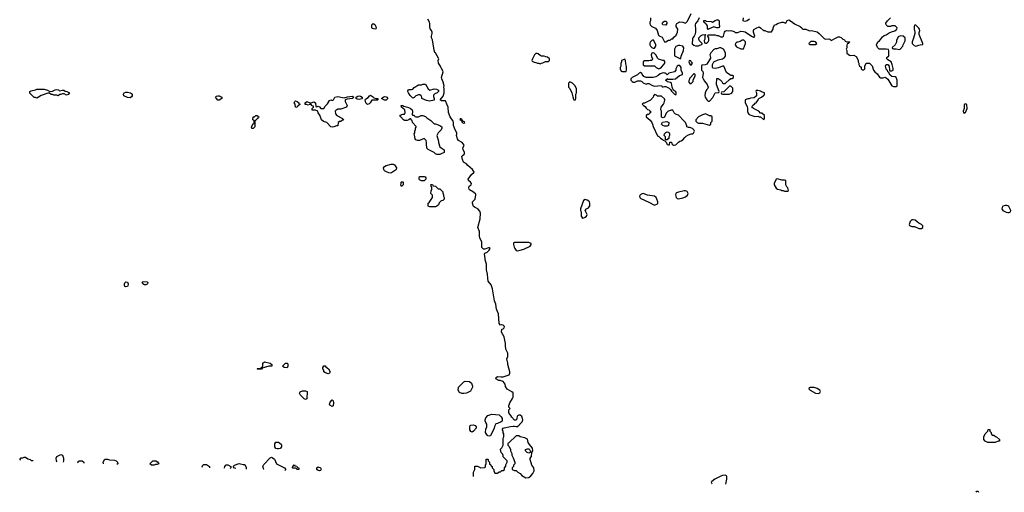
# Model space of a CAD drawing. Header units: inches. Extents: x 2769379 to 2883802, y 684208 to 828654.
# Tile 9 of 256: x 2783186 to 2797120, y 717926 to 724604. Entities that reach past the tile are written whole.
import ezdxf

# ---------------------------------------------------------------- set-up
doc = ezdxf.new("R2010")
doc.units = ezdxf.units.IN
doc.header["$MEASUREMENT"] = 0
for name, color, linetype in [('C7781', 7, 'Continuous'), ('C7782', 7, 'Continuous'), ('C7791', 7, 'Continuous'), ('C7792', 7, 'Continuous')]:
    doc.layers.add(name, color=color, linetype=linetype)

msp = doc.modelspace()

# ---------------------------------------------------------------- linework, layer by layer
at = {"layer": 'C7781', "color": 2, "elevation": 10}
for points in [[(2786752, 719708), (2786710, 719709), (2786664, 719696), (2786650, 719688), (2786618, 719682), (2786610, 719668), (2786550, 719666), (2786546, 719670), (2786550, 719674), (2786590, 719674), (2786602, 719678), (2786610, 719694), (2786622, 719698), (2786626, 719710), (2786626, 719750), (2786649, 719771), (2786730, 719752), (2786754, 719730)], [(2786970, 719686), (2786930, 719688), (2786906, 719710), (2786948, 719752), (2786972, 719752), (2786980, 719740), (2786982, 719710)], [(2787550, 719602), (2787515, 719615), (2787488, 719630), (2787488, 719650), (2787478, 719670), (2787478, 719690), (2787490, 719714), (2787510, 719712), (2787520, 719700), (2787558, 719670), (2787578, 719630), (2787570, 719608)], [(2789470, 719322), (2789443, 719323), (2789410, 719338), (2789389, 719370), (2789394, 719410), (2789470, 719485), (2789490, 719496), (2789552, 719490), (2789578, 719470), (2789592, 719428), (2789592, 719410), (2789564, 719356), (2789510, 719328)], [(2787230, 719238), (2787210, 719248), (2787178, 719278), (2787160, 719300), (2787148, 719328), (2787156, 719344), (2787190, 719362), (2787230, 719362), (2787254, 719350), (2787250, 719246)], [(2787610, 719138), (2787576, 719156), (2787569, 719170), (2787580, 719200), (2787610, 719234), (2787620, 719220), (2787625, 719190), (2787622, 719150)], [(2789590, 718778), (2789580, 718780), (2789570, 718786), (2789555, 718810), (2789555, 718850), (2789562, 718870), (2789570, 718876), (2789610, 718881), (2789631, 718870), (2789645, 718850), (2789645, 718830), (2789610, 718788)], [(2786830, 718538), (2786810, 718546), (2786798, 718570), (2786798, 718610), (2786810, 718632), (2786850, 718632), (2786884, 718604), (2786892, 718590), (2786892, 718570), (2786870, 718546), (2786850, 718538)], [(2785050, 718308), (2785026, 718330), (2785070, 718372), (2785112, 718372), (2785137, 718357), (2785154, 718330), (2785130, 718318), (2785110, 718318), (2785090, 718309)], [(2787130, 718246), (2787108, 718248), (2787102, 718262), (2787090, 718266), (2787050, 718266), (2787046, 718270), (2787050, 718294), (2787062, 718298), (2787070, 718314), (2787078, 718298), (2787110, 718294), (2787118, 718278), (2787134, 718270), (2787134, 718250)], [(2787430, 718229), (2787410, 718235), (2787389, 718250), (2787390, 718272), (2787410, 718285), (2787442, 718270), (2787451, 718251), (2787444, 718236)]]:
    msp.add_lwpolyline(points, close=True, dxfattribs=at)
for points in [[(2790000, 719502), (2789987, 719507), (2789968, 719508), (2789926, 719530), (2789928, 719550), (2789950, 719562), (2790000, 719559)], [(2790000, 718924), (2789950, 718898), (2789925, 718895), (2789905, 718855), (2789902, 718830), (2789850, 718726), (2789830, 718718), (2789810, 718726), (2789790, 718746), (2789778, 718770), (2789783, 718817), (2789798, 718850), (2789795, 718890), (2789782, 718910), (2789775, 718935), (2789774, 718950), (2789782, 718978), (2789810, 719011), (2789869, 719031), (2789970, 719022), (2789997, 718997), (2790000, 718991)], [(2783718, 718356), (2783709, 718370), (2783702, 718410), (2783710, 718432), (2783770, 718462), (2783791, 718450), (2783805, 718410), (2783806, 718390), (2783806, 718370), (2783801, 718352)], [(2790000, 718488), (2789998, 718490), (2789989, 718530), (2789996, 718544), (2790000, 718546)], [(2783199, 718378), (2783186, 718390), (2783209, 718411), (2783230, 718412), (2783250, 718422), (2783270, 718422), (2783301, 718401), (2783334, 718390), (2783350, 718374), (2783373, 718373), (2783373, 718370)], [(2784013, 718343), (2784006, 718350), (2784029, 718371), (2784071, 718371), (2784094, 718350), (2784094, 718339)], [(2784370, 718328), (2784369, 718350), (2784393, 718393), (2784427, 718393), (2784456, 718384), (2784530, 718378), (2784551, 718371), (2784572, 718350), (2784574, 718330), (2784562, 718319)], [(2785775, 718276), (2785769, 718291), (2785778, 718310), (2785790, 718318), (2785830, 718318), (2785872, 718290), (2785874, 718273)], [(2786085, 718265), (2786084, 718270), (2786089, 718290), (2786110, 718312), (2786130, 718312), (2786174, 718290), (2786174, 718270), (2786166, 718263)], [(2786246, 718260), (2786228, 718268), (2786206, 718290), (2786226, 718310), (2786290, 718331), (2786350, 718318)], [(2786350, 718318), (2786370, 718318), (2786378, 718310), (2786390, 718274), (2786391, 718255)], [(2786641, 718246), (2786639, 718250), (2786629, 718290), (2786640, 718320), (2786730, 718412), (2786750, 718422), (2786760, 718420), (2786790, 718394), (2786822, 718330), (2786830, 718322), (2786934, 718270), (2786954, 718250), (2786939, 718236)], [(2789607, 718151), (2789608, 718210), (2789626, 718250), (2789627, 718293), (2789667, 718293), (2789713, 718273), (2789770, 718274), (2789776, 718284), (2789778, 718310), (2789787, 718333), (2789788, 718392), (2789810, 718394), (2789814, 718390), (2789814, 718370), (2789834, 718350), (2789834, 718330), (2789853, 718313), (2789858, 718298), (2789874, 718290), (2789874, 718270), (2789894, 718250), (2789894, 718230), (2789910, 718194), (2789950, 718194), (2789970, 718214), (2789990, 718214), (2790000, 718224)]]:
    msp.add_lwpolyline(points, dxfattribs=at)
at = {"layer": 'C7782', "color": 2, "elevation": 10}
msp.add_lwpolyline([(2790000, 720291), (2789990, 720288), (2789973, 720313), (2789963, 720450), (2789936, 720516), (2789923, 720583), (2789906, 720630), (2789879, 720799), (2789856, 720856), (2789817, 720910), (2789809, 720950), (2789805, 721010), (2789792, 721072), (2789794, 721150), (2789773, 721210), (2789774, 721230), (2789764, 721290), (2789770, 721305), (2789801, 721319), (2789832, 721348), (2789842, 721370), (2789830, 721382), (2789822, 721382), (2789770, 721364), (2789750, 721364), (2789734, 721374), (2789726, 721386), (2789726, 721466), (2789697, 721517), (2789692, 721550), (2789694, 721610), (2789668, 721670), (2789702, 721790), (2789708, 721870), (2789697, 721897), (2789671, 721931), (2789630, 721950), (2789610, 721966), (2789592, 722010), (2789593, 722030), (2789633, 722070), (2789642, 722130), (2789639, 722139), (2789610, 722169), (2789550, 722201), (2789546, 722210), (2789544, 722230), (2789548, 722252), (2789573, 722270), (2789582, 722290), (2789568, 722310), (2789538, 722330), (2789535, 722350), (2789581, 722419), (2789618, 722450), (2789595, 722490), (2789530, 722544), (2789510, 722569), (2789469, 722590), (2789453, 722630), (2789444, 722670), (2789450, 722682), (2789477, 722703), (2789479, 722710), (2789481, 722730), (2789462, 722770), (2789459, 722790), (2789477, 722830), (2789450, 722870), (2789398, 722898), (2789382, 722922), (2789369, 722970), (2789374, 722990), (2789370, 723008), (2789347, 723047), (2789326, 723110), (2789327, 723150), (2789319, 723170), (2789279, 723230), (2789255, 723295), (2789249, 723369), (2789229, 723410), (2789218, 723450), (2789210, 723458), (2789156, 723456), (2789138, 723470), (2789178, 723522), (2789195, 723570), (2789195, 723630), (2789189, 723649), (2789193, 723670), (2789180, 723720), (2789159, 723770), (2789157, 723790), (2789177, 723870), (2789158, 723910), (2789150, 723918), (2789143, 723950), (2789113, 723990), (2789109, 724030), (2789118, 724050), (2789070, 724138), (2789063, 724143), (2789052, 724172), (2789030, 724318), (2789015, 724350), (2789015, 724370), (2789025, 724410), (2789023, 724430), (2789016, 724450), (2788995, 724475), (2788989, 724510), (2788992, 724550), (2788986, 724570), (2788961, 724610)], dxfattribs=at)
for points in [[(2788210, 724469), (2788180, 724480), (2788169, 724490), (2788170, 724534), (2788189, 724551), (2788210, 724538), (2788226, 724510), (2788230, 724486), (2788224, 724476)], [(2783611, 723591), (2783650, 723594), (2783690, 723614), (2783710, 723619), (2783734, 723614), (2783750, 723598), (2783790, 723611), (2783810, 723611), (2783830, 723595), (2783854, 723590), (2783891, 723570), (2783870, 723548), (2783850, 723538), (2783816, 723556), (2783790, 723558), (2783770, 723548), (2783753, 723547), (2783730, 723528), (2783710, 723538), (2783670, 723538), (2783650, 723546), (2783630, 723546), (2783610, 723566), (2783586, 723566), (2783490, 723535), (2783450, 723508), (2783430, 723498), (2783410, 723506), (2783390, 723506), (2783330, 723566), (2783329, 723590), (2783350, 723601), (2783410, 723613), (2783430, 723622), (2783530, 723625), (2783578, 723610)], [(2788990, 723611), (2789050, 723626), (2789084, 723624), (2789114, 723610), (2789111, 723589), (2789092, 723570), (2789061, 723559), (2789043, 723537), (2789042, 723518), (2789051, 723489), (2789050, 723469), (2788990, 723453), (2788941, 723461), (2788878, 723490), (2788878, 723510), (2788868, 723530), (2788850, 723542), (2788830, 723542), (2788791, 723529), (2788770, 723506), (2788750, 723498), (2788714, 723534), (2788688, 723570), (2788678, 723590), (2788680, 723600), (2788690, 723614), (2788700, 723620), (2788730, 723618), (2788750, 723625), (2788770, 723645), (2788830, 723682), (2788870, 723682), (2788890, 723692), (2788930, 723692), (2788968, 723628)], [(2784750, 723502), (2784710, 723504), (2784658, 723530), (2784653, 723550), (2784665, 723570), (2784690, 723582), (2784710, 723582), (2784753, 723573), (2784770, 723561), (2784779, 723550), (2784776, 723530), (2784766, 723514)], [(2786010, 723469), (2785989, 723469), (2785969, 723490), (2785957, 723510), (2785970, 723526), (2785989, 723531), (2786010, 723527), (2786045, 723510), (2786046, 723490)], [(2787110, 723366), (2787087, 723367), (2787086, 723410), (2787068, 723430), (2787078, 723450), (2787090, 723458), (2787112, 723450), (2787134, 723430), (2787138, 723418), (2787154, 723410), (2787138, 723402), (2787133, 723387), (2787118, 723382)], [(2787610, 723084), (2787590, 723089), (2787533, 723153), (2787486, 723166), (2787458, 723190), (2787434, 723254), (2787408, 723288), (2787406, 723310), (2787370, 723326), (2787327, 723327), (2787326, 723350), (2787346, 723370), (2787342, 723382), (2787327, 723387), (2787310, 723406), (2787290, 723406), (2787270, 723398), (2787247, 723407), (2787228, 723408), (2787226, 723430), (2787249, 723451), (2787292, 723432), (2787310, 723431), (2787350, 723445), (2787371, 723430), (2787378, 723378), (2787390, 723374), (2787410, 723382), (2787430, 723372), (2787450, 723352), (2787490, 723352), (2787510, 723382), (2787543, 723417), (2787570, 723465), (2787590, 723472), (2787610, 723465), (2787626, 723470), (2787646, 723510), (2787690, 723519), (2787779, 723501), (2787826, 723514), (2787890, 723522), (2787914, 723510), (2787894, 723490), (2787820, 723480), (2787794, 723470), (2787792, 723450), (2787822, 723390), (2787811, 723369), (2787730, 723342), (2787690, 723338), (2787660, 723320), (2787652, 723310), (2787656, 723276), (2787672, 723250), (2787754, 723210), (2787758, 723198), (2787774, 723190), (2787753, 723187), (2787730, 723168), (2787713, 723167), (2787694, 723150), (2787690, 723106), (2787670, 723106), (2787630, 723089)], [(2787990, 723475), (2787960, 723480), (2787946, 723490), (2787946, 723510), (2787970, 723525), (2787991, 723531), (2788010, 723525), (2788032, 723510), (2788034, 723490), (2788030, 723488)], [(2788110, 723405), (2788085, 723430), (2788075, 723470), (2788078, 723482), (2788116, 723504), (2788138, 723530), (2788150, 723536), (2788191, 723510), (2788200, 723500), (2788230, 723491), (2788254, 723490), (2788254, 723470), (2788251, 723469), (2788170, 723469), (2788145, 723430), (2788130, 723415)], [(2788350, 723466), (2788306, 723490), (2788330, 723511), (2788350, 723518), (2788370, 723516), (2788382, 723510), (2788394, 723490), (2788370, 723468)], [(2788750, 723254), (2788770, 723254), (2788778, 723238), (2788790, 723234), (2788830, 723234), (2788868, 723252), (2788890, 723252), (2788930, 723238), (2788950, 723218), (2789002, 723182), (2789050, 723132), (2789071, 723131), (2789130, 723111), (2789158, 723090), (2789162, 723070), (2789152, 723050), (2789110, 723008), (2789091, 722970), (2789111, 722890), (2789111, 722870), (2789132, 722810), (2789150, 722792), (2789193, 722767), (2789194, 722730), (2789150, 722708), (2789130, 722698), (2789090, 722698), (2789070, 722708), (2789050, 722728), (2788966, 722770), (2788946, 722790), (2788948, 722810), (2788942, 722830), (2788942, 722870), (2788936, 722896), (2788910, 722926), (2788844, 722896), (2788816, 722896), (2788790, 722906), (2788783, 722923), (2788775, 722975), (2788768, 722990), (2788776, 723004), (2788778, 723030), (2788787, 723053), (2788788, 723072), (2788796, 723084), (2788796, 723096), (2788746, 723150), (2788742, 723182), (2788730, 723186), (2788722, 723202), (2788710, 723206), (2788694, 723190), (2788670, 723178), (2788650, 723178), (2788630, 723182), (2788618, 723190), (2788578, 723230), (2788568, 723250), (2788570, 723254), (2788608, 723272), (2788630, 723272), (2788642, 723290), (2788638, 723330), (2788587, 723367), (2788586, 723390), (2788610, 723391), (2788621, 723381), (2788690, 723366), (2788714, 723354), (2788738, 723330), (2788745, 723310), (2788742, 723262)], [(2786490, 723068), (2786469, 723069), (2786466, 723090), (2786490, 723134), (2786502, 723138), (2786506, 723150), (2786502, 723182), (2786486, 723190), (2786488, 723230), (2786510, 723234), (2786530, 723252), (2786550, 723252), (2786558, 723238), (2786570, 723234), (2786572, 723228), (2786558, 723222), (2786554, 723210), (2786540, 723200), (2786530, 723186), (2786518, 723182), (2786513, 723167), (2786512, 723090)], [(2789430, 723206), (2789418, 723202), (2789414, 723190), (2789440, 723180), (2789450, 723154), (2789470, 723142), (2789486, 723150), (2789482, 723162), (2789466, 723166), (2789450, 723186), (2789442, 723182), (2789446, 723190)], [(2788430, 722438), (2788410, 722442), (2788375, 722455), (2788348, 722470), (2788338, 722490), (2788335, 722510), (2788348, 722530), (2788374, 722546), (2788445, 722565), (2788470, 722565), (2788490, 722552), (2788518, 722510), (2788514, 722490), (2788504, 722476), (2788450, 722442)], [(2788870, 722329), (2788843, 722343), (2788838, 722350), (2788838, 722370), (2788846, 722390), (2788910, 722391), (2788924, 722384), (2788934, 722370), (2788934, 722350), (2788910, 722329)], [(2788590, 722248), (2788578, 722270), (2788586, 722290), (2788586, 722310), (2788590, 722314), (2788610, 722314), (2788614, 722310), (2788614, 722270)], [(2789110, 722214), (2789130, 722214), (2789172, 722172), (2789173, 722153), (2789182, 722130), (2789182, 722110), (2789192, 722092), (2789194, 722070), (2789172, 722048), (2789150, 722046), (2789124, 722016), (2789114, 721990), (2789090, 721968), (2789070, 721958), (2788990, 721958), (2788966, 721970), (2788968, 722010), (2788980, 722020), (2789028, 722090), (2789027, 722127), (2789006, 722150), (2789007, 722187), (2789018, 722210), (2789018, 722238), (2789007, 722253), (2789006, 722270), (2789010, 722274), (2789030, 722274), (2789038, 722258), (2789070, 722254)], [(2784690, 720829), (2784676, 720836), (2784669, 720850), (2784669, 720870), (2784675, 720885), (2784690, 720898), (2784710, 720895), (2784723, 720870), (2784717, 720843), (2784710, 720835)], [(2784970, 720856), (2784950, 720859), (2784929, 720870), (2784918, 720890), (2784935, 720905), (2784990, 720899), (2785001, 720890), (2784996, 720870), (2784990, 720865)]]:
    msp.add_lwpolyline(points, close=True, dxfattribs=at)
at = {"layer": 'C7791', "color": 2}
for points, elevation in [([(2790000, 719559), (2790030, 719558), (2790113, 719587), (2790122, 719610), (2790122, 719630), (2790095, 719730), (2790095, 719750), (2790082, 719810), (2790093, 719847), (2790094, 719890), (2790066, 719950), (2790063, 720000)], 10), ([(2790000, 718546), (2790010, 718554), (2790026, 718590), (2790026, 718690), (2790038, 718710), (2790038, 718750), (2790028, 718768), (2790027, 718787), (2790018, 718810), (2790020, 718820), (2790026, 718830), (2790043, 718837), (2790130, 718856), (2790170, 718862), (2790190, 718862), (2790210, 718854), (2790242, 718858), (2790247, 718873), (2790262, 718878), (2790266, 718890), (2790298, 718922), (2790304, 718950), (2790301, 718970), (2790290, 718995), (2790270, 719015), (2790250, 719015), (2790232, 719008), (2790224, 718996), (2790222, 718970), (2790213, 718947), (2790190, 718946), (2790150, 718986), (2790138, 719010), (2790108, 719050), (2790106, 719090), (2790126, 719110), (2790108, 719128), (2790108, 719150), (2790122, 719190), (2790162, 719250), (2790168, 719268), (2790168, 719330), (2790150, 719348), (2790083, 719383), (2790060, 719420), (2790056, 719456), (2790026, 719490), (2790000, 719502)], 10), ([(2790000, 718991), (2790012, 718970), (2790012, 718930), (2790000, 718924)], 10), ([(2790000, 718224), (2790010, 718234), (2790030, 718234), (2790046, 718250), (2790048, 718272), (2790067, 718293), (2790068, 718312), (2790086, 718350), (2790086, 718370), (2790030, 718426), (2790027, 718447), (2790018, 718470), (2790000, 718488)], 10), ([(2793170, 718169), (2793130, 718162), (2793107, 718153), (2793022, 718110), (2792980, 718080), (2792972, 718070), (2792982, 718050), (2792986, 718045)], 10), ([(2793181, 718039), (2793193, 718110), (2793194, 718150), (2793190, 718158), (2793170, 718169)], 10), ([(2796720, 717927), (2796730, 717942), (2796750, 717942), (2796757, 717926)], 6)]:
    msp.add_lwpolyline(points, dxfattribs=dict(at, elevation=elevation))
for points, elevation in [([(2794430, 719408), (2794373, 719407), (2794358, 719402), (2794354, 719390), (2794374, 719370), (2794450, 719325), (2794490, 719322), (2794508, 719332), (2794518, 719350), (2794508, 719370), (2794470, 719395)], 10), ([(2790250, 718726), (2790210, 718726), (2790110, 718626), (2790098, 718622), (2790094, 718610), (2790094, 718590), (2790112, 718572), (2790132, 718530), (2790132, 718510), (2790150, 718474), (2790152, 718450), (2790170, 718414), (2790191, 718350), (2790192, 718328), (2790174, 718310), (2790174, 718290), (2790154, 718270), (2790154, 718250), (2790190, 718234), (2790210, 718234), (2790234, 718210), (2790270, 718192), (2790290, 718162), (2790350, 718132), (2790390, 718134), (2790420, 718160), (2790448, 718192), (2790469, 718231), (2790464, 718270), (2790435, 718310), (2790408, 718390), (2790408, 718410), (2790428, 718430), (2790434, 718486), (2790448, 718510), (2790441, 718550), (2790400, 718600), (2790384, 718630), (2790370, 718678), (2790335, 718695), (2790268, 718708)], 10), ([(2796990, 718628), (2796888, 718628), (2796850, 718648), (2796828, 718670), (2796828, 718712), (2796850, 718754), (2796886, 718790), (2796890, 718814), (2796913, 718813), (2796914, 718790), (2796934, 718770), (2796934, 718750), (2796950, 718734), (2796971, 718731), (2796993, 718713), (2797010, 718712), (2797054, 718670), (2797052, 718648), (2797033, 718647)], 6), ([(2790390, 718478), (2790366, 718490), (2790346, 718510), (2790346, 718530), (2790370, 718542), (2790390, 718542), (2790402, 718530), (2790412, 718510), (2790414, 718490), (2790410, 718486)], 10)]:
    msp.add_lwpolyline(points, close=True, dxfattribs=dict(at, elevation=elevation))
at = {"layer": 'C7792', "color": 2, "elevation": 10}
for points in [[(2792112, 724630), (2792112, 724590), (2792102, 724570), (2792102, 724550), (2792110, 724534), (2792134, 724510), (2792184, 724484), (2792205, 724450), (2792226, 724386), (2792237, 724377), (2792279, 724359), (2792310, 724294), (2792330, 724292), (2792370, 724314), (2792390, 724314), (2792410, 724334), (2792430, 724334), (2792443, 724357), (2792474, 724386), (2792495, 724430), (2792498, 724470), (2792478, 724510), (2792475, 724530), (2792480, 724540), (2792488, 724550), (2792530, 724576), (2792571, 724571), (2792610, 724554), (2792636, 724584), (2792690, 724694)], [(2792802, 724630), (2792781, 724590), (2792751, 724550), (2792745, 724530), (2792745, 724510), (2792752, 724488), (2792751, 724429), (2792742, 724390), (2792732, 724370), (2792712, 724350), (2792706, 724334), (2792704, 724264), (2792724, 724244), (2792750, 724234), (2792790, 724234), (2792842, 724258), (2792846, 724270), (2792808, 724308), (2792798, 724330), (2792798, 724350), (2792830, 724382), (2792850, 724392), (2792890, 724394), (2792894, 724390), (2792882, 724378), (2792882, 724330), (2792874, 724310), (2792878, 724278), (2792890, 724274), (2792910, 724274), (2792930, 724294), (2792938, 724310), (2792938, 724350), (2792926, 724370), (2792927, 724393), (2793027, 724393), (2793050, 724382), (2793070, 724382), (2793110, 724362), (2793130, 724362), (2793147, 724373), (2793158, 724430), (2793170, 724442), (2793189, 724451), (2793210, 724446), (2793251, 724451), (2793296, 724436), (2793310, 724425), (2793350, 724425), (2793390, 724441), (2793430, 724438), (2793451, 724431), (2793542, 724370), (2793570, 724358), (2793582, 724358), (2793588, 724370), (2793569, 724429), (2793569, 724450), (2793576, 724464), (2793610, 724485), (2793650, 724502), (2793670, 724492), (2793710, 724452), (2793730, 724452), (2793773, 724433), (2793827, 724433), (2793848, 724470), (2793848, 724490), (2793870, 724532), (2793890, 724538), (2793909, 724551), (2793972, 724572), (2793992, 724572), (2794030, 724554), (2794047, 724593), (2794070, 724602), (2794110, 724581), (2794150, 724547), (2794232, 724510), (2794254, 724490), (2794258, 724478), (2794273, 724473), (2794312, 724472), (2794365, 724445), (2794390, 724451), (2794470, 724431), (2794502, 724410), (2794570, 724341), (2794590, 724331), (2794635, 724335), (2794651, 724331), (2794670, 724312), (2794690, 724318), (2794720, 724340), (2794770, 724362), (2794790, 724362), (2794812, 724352), (2794834, 724330), (2794858, 724318), (2794870, 724302), (2794890, 724294), (2794930, 724294), (2794930, 724286), (2794918, 724282), (2794910, 724266), (2794898, 724262), (2794893, 724247), (2794891, 724209), (2794882, 724190), (2794892, 724170), (2794892, 724130), (2794930, 724105), (2794950, 724098), (2794990, 724102), (2795024, 724084), (2795052, 724032), (2795052, 724010), (2795062, 723990), (2795062, 723970), (2795070, 723954), (2795093, 723933), (2795094, 723910), (2795110, 723894), (2795130, 723894), (2795146, 723910), (2795148, 723950), (2795166, 723990), (2795210, 723991), (2795251, 723951), (2795271, 723890), (2795287, 723867), (2795320, 723840), (2795352, 723792), (2795370, 723782), (2795404, 723784), (2795430, 723791), (2795450, 723782), (2795470, 723762), (2795530, 723672), (2795550, 723662), (2795590, 723662), (2795606, 723670), (2795606, 723750), (2795590, 723786), (2795576, 723796), (2795530, 723802), (2795503, 723823), (2795482, 723862), (2795470, 723866), (2795467, 723887), (2795450, 723906), (2795442, 723930), (2795438, 723950), (2795446, 723970), (2795470, 723972), (2795492, 723950), (2795494, 723890), (2795502, 723882), (2795530, 723882), (2795546, 723890), (2795546, 723914), (2795535, 723970), (2795518, 724010), (2795470, 724038), (2795458, 724050), (2795458, 724070), (2795488, 724092), (2795487, 724167), (2795482, 724182), (2795447, 724187), (2795350, 724188), (2795326, 724210), (2795309, 724250), (2795329, 724290), (2795353, 724307), (2795398, 724362), (2795420, 724380), (2795450, 724391), (2795490, 724418), (2795525, 724435), (2795573, 724447), (2795598, 724470), (2795606, 724490), (2795576, 724516), (2795530, 724518), (2795510, 724508), (2795470, 724508), (2795448, 724530), (2795442, 724550), (2795445, 724555), (2795469, 724591), (2795508, 724630)], [(2793512, 724610), (2793482, 724590), (2793450, 724578), (2793426, 724590), (2793429, 724630)], [(2790063, 720000), (2790062, 720030), (2790043, 720123), (2790006, 720190), (2790009, 720231), (2790030, 720238), (2790042, 720250), (2790049, 720270), (2790030, 720289), (2790006, 720294), (2790000, 720291)]]:
    msp.add_lwpolyline(points, dxfattribs=at)
for points in [[(2792330, 724529), (2792286, 724530), (2792278, 724550), (2792289, 724571), (2792310, 724582), (2792330, 724582), (2792337, 724577), (2792342, 724570), (2792342, 724550)], [(2793050, 724488), (2793010, 724506), (2792944, 724476), (2792930, 724466), (2792920, 724480), (2792918, 724510), (2792908, 724530), (2792886, 724550), (2792882, 724562), (2792868, 724570), (2792866, 724590), (2792870, 724594), (2792892, 724592), (2792902, 724582), (2792970, 724578), (2792990, 724572), (2793026, 724594), (2793050, 724603), (2793070, 724601), (2793085, 724590), (2793083, 724543), (2793091, 724509), (2793084, 724496), (2793071, 724489)], [(2795870, 724526), (2795850, 724526), (2795842, 724510), (2795842, 724470), (2795852, 724430), (2795852, 724410), (2795837, 724343), (2795814, 724290), (2795814, 724270), (2795842, 724242), (2795867, 724233), (2795910, 724245), (2795930, 724251), (2795966, 724254), (2795968, 724270), (2795916, 724396), (2795916, 724424), (2795926, 724450), (2795918, 724470), (2795910, 724486)], [(2792150, 724318), (2792134, 724310), (2792110, 724286), (2792102, 724270), (2792102, 724250), (2792112, 724230), (2792130, 724212), (2792150, 724202), (2792170, 724202), (2792188, 724230), (2792188, 724250), (2792158, 724310)], [(2793410, 724314), (2793382, 724298), (2793347, 724287), (2793333, 724287), (2793314, 724270), (2793312, 724250), (2793330, 724222), (2793390, 724192), (2793430, 724194), (2793458, 724270), (2793458, 724290), (2793434, 724314)], [(2794430, 724298), (2794384, 724296), (2794354, 724270), (2794358, 724258), (2794370, 724254), (2794450, 724254), (2794466, 724270), (2794446, 724290)], [(2795650, 724375), (2795618, 724362), (2795592, 724310), (2795592, 724288), (2795574, 724250), (2795534, 724210), (2795538, 724198), (2795553, 724193), (2795590, 724192), (2795630, 724182), (2795646, 724190), (2795686, 724230), (2795688, 724250), (2795715, 724305), (2795715, 724350), (2795690, 724374)], [(2792530, 724242), (2792510, 724242), (2792472, 724228), (2792452, 724190), (2792453, 724093), (2792530, 724054), (2792542, 724058), (2792546, 724090), (2792581, 724170), (2792585, 724205), (2792569, 724229)], [(2793110, 724209), (2793090, 724209), (2793050, 724195), (2793030, 724194), (2793010, 724182), (2792965, 724135), (2792952, 724110), (2792962, 724070), (2792960, 724060), (2792910, 723978), (2792887, 723967), (2792838, 723962), (2792834, 723950), (2792834, 723890), (2792852, 723872), (2792858, 723850), (2792851, 723790), (2792858, 723770), (2792878, 723738), (2792916, 723690), (2792931, 723650), (2792921, 723630), (2792906, 723614), (2792887, 723570), (2792883, 723530), (2792886, 723510), (2792912, 723470), (2792930, 723452), (2792950, 723452), (2792995, 723505), (2793026, 723570), (2793082, 723578), (2793086, 723590), (2793049, 723690), (2793050, 723774), (2793070, 723774), (2793097, 723757), (2793122, 723730), (2793132, 723712), (2793144, 723704), (2793170, 723702), (2793230, 723758), (2793250, 723772), (2793270, 723774), (2793286, 723790), (2793286, 723810), (2793276, 723816), (2793250, 723818), (2793234, 723826), (2793190, 723858), (2793150, 723946), (2793130, 723946), (2793077, 723923), (2793030, 723915), (2793000, 723920), (2792989, 723929), (2792989, 723971), (2793009, 724011), (2793070, 724036), (2793130, 724051), (2793158, 724070), (2793175, 724090), (2793176, 724136), (2793148, 724190)], [(2790510, 724129), (2790490, 724128), (2790472, 724110), (2790442, 724050), (2790434, 724030), (2790438, 724018), (2790465, 724005), (2790490, 724002), (2790512, 723992), (2790531, 723991), (2790550, 723982), (2790570, 723992), (2790587, 723993), (2790628, 724012), (2790670, 724014), (2790686, 724030), (2790686, 724050), (2790656, 724076), (2790630, 724078), (2790607, 724087), (2790570, 724088), (2790550, 724098), (2790523, 724123)], [(2791750, 724046), (2791702, 724030), (2791702, 724010), (2791693, 723987), (2791692, 723950), (2791682, 723930), (2791682, 723910), (2791698, 723878), (2791710, 723874), (2791770, 723874), (2791775, 723890), (2791775, 723945), (2791763, 723983), (2791758, 724030)], [(2792150, 724138), (2792134, 724130), (2792122, 724110), (2792125, 724085), (2792142, 724050), (2792132, 724028), (2792110, 724028), (2792090, 724022), (2792030, 724024), (2792011, 724010), (2792007, 723967), (2792030, 723951), (2792170, 723954), (2792194, 723930), (2792230, 723912), (2792250, 723922), (2792270, 723932), (2792302, 723970), (2792315, 723990), (2792316, 724016), (2792308, 724028), (2792289, 724029), (2792228, 724048), (2792216, 724056), (2792190, 724106), (2792166, 724130)], [(2792670, 724026), (2792658, 724022), (2792654, 724010), (2792670, 723974), (2792690, 723962), (2792706, 723990), (2792687, 724007), (2792682, 724022)], [(2792530, 723958), (2792504, 723956), (2792490, 723946), (2792472, 723910), (2792472, 723890), (2792454, 723870), (2792374, 723850), (2792350, 723826), (2792327, 723847), (2792313, 723847), (2792290, 723855), (2792250, 723842), (2792223, 723817), (2792190, 723799), (2792149, 723789), (2792050, 723789), (2792021, 723801), (2791994, 723834), (2791990, 723846), (2791970, 723858), (2791954, 723850), (2791930, 723826), (2791854, 723790), (2791834, 723770), (2791834, 723750), (2791854, 723730), (2791870, 723722), (2791890, 723722), (2791930, 723742), (2791970, 723742), (2791990, 723732), (2792010, 723712), (2792050, 723694), (2792070, 723702), (2792090, 723702), (2792130, 723678), (2792166, 723666), (2792270, 723674), (2792278, 723658), (2792290, 723654), (2792310, 723662), (2792330, 723662), (2792377, 723637), (2792397, 723617), (2792410, 723594), (2792454, 723550), (2792470, 723542), (2792478, 723550), (2792478, 723570), (2792470, 723586), (2792442, 723602), (2792435, 723615), (2792418, 723650), (2792408, 723708), (2792396, 723716), (2792348, 723728), (2792342, 723742), (2792326, 723750), (2792342, 723758), (2792350, 723774), (2792362, 723762), (2792430, 723762), (2792469, 723771), (2792525, 723815), (2792566, 723830), (2792568, 723850), (2792548, 723890), (2792548, 723930)], [(2792730, 723846), (2792664, 723776), (2792662, 723750), (2792652, 723730), (2792670, 723702), (2792690, 723705), (2792715, 723730), (2792718, 723750), (2792746, 723810), (2792746, 723830)], [(2790970, 723726), (2790954, 723710), (2790953, 723653), (2790970, 723634), (2791002, 723570), (2791013, 723513), (2791024, 723484), (2791030, 723474), (2791050, 723474), (2791058, 723490), (2791058, 723550), (2791068, 723570), (2791068, 723630), (2791048, 723670), (2791010, 723708)], [(2793250, 723666), (2793230, 723666), (2793153, 723587), (2793118, 723582), (2793114, 723570), (2793118, 723558), (2793130, 723554), (2793227, 723553), (2793250, 723562), (2793266, 723570), (2793278, 723590), (2793276, 723636)], [(2793630, 723606), (2793610, 723606), (2793602, 723590), (2793614, 723570), (2793613, 723527), (2793580, 723500), (2793530, 723498), (2793510, 723488), (2793490, 723488), (2793454, 723470), (2793452, 723430), (2793480, 723380), (2793485, 723350), (2793485, 723305), (2793494, 723286), (2793494, 723274), (2793506, 723274), (2793521, 723261), (2793590, 723238), (2793630, 723242), (2793650, 723234), (2793670, 723234), (2793710, 723194), (2793722, 723198), (2793726, 723210), (2793726, 723250), (2793690, 723286), (2793670, 723286), (2793646, 723310), (2793570, 723349), (2793548, 723370), (2793563, 723397), (2793586, 723410), (2793596, 723424), (2793610, 723432), (2793638, 723470), (2793648, 723492), (2793686, 723510), (2793710, 723534), (2793722, 723538), (2793726, 723550), (2793726, 723570), (2793684, 723584), (2793670, 723595)], [(2792170, 723546), (2792154, 723530), (2792151, 723509), (2792111, 723469), (2792030, 723426), (2792010, 723426), (2791994, 723410), (2792014, 723390), (2792038, 723378), (2792050, 723354), (2792070, 723334), (2792093, 723333), (2792098, 723318), (2792114, 723310), (2792113, 723287), (2792098, 723282), (2792090, 723266), (2792070, 723266), (2792054, 723250), (2792054, 723230), (2792107, 723187), (2792132, 723150), (2792142, 723130), (2792150, 723094), (2792210, 722962), (2792232, 722952), (2792254, 722930), (2792278, 722918), (2792290, 722902), (2792314, 722894), (2792333, 722873), (2792342, 722850), (2792350, 722842), (2792370, 722834), (2792382, 722838), (2792387, 722873), (2792410, 722874), (2792414, 722850), (2792432, 722832), (2792450, 722831), (2792470, 722838), (2792510, 722875), (2792530, 722887), (2792549, 722891), (2792570, 722905), (2792598, 722942), (2792620, 722960), (2792650, 722978), (2792690, 722991), (2792710, 722992), (2792720, 723000), (2792738, 723030), (2792728, 723050), (2792709, 723069), (2792670, 723082), (2792650, 723082), (2792629, 723089), (2792627, 723107), (2792609, 723150), (2792569, 723189), (2792530, 723239), (2792510, 723254), (2792468, 723270), (2792448, 723290), (2792427, 723327), (2792407, 723327), (2792362, 723310), (2792337, 723283), (2792312, 723228), (2792290, 723218), (2792267, 723227), (2792268, 723310), (2792258, 723330), (2792262, 723370), (2792298, 723410), (2792308, 723430), (2792309, 723451), (2792318, 723470), (2792310, 723486), (2792270, 723526), (2792210, 723526), (2792196, 723536)], [(2796570, 723418), (2796553, 723407), (2796552, 723350), (2796538, 723310), (2796542, 723290), (2796550, 723282), (2796570, 723294), (2796595, 723350), (2796590, 723406)], [(2792890, 723275), (2792850, 723262), (2792810, 723242), (2792792, 723230), (2792754, 723190), (2792754, 723170), (2792774, 723150), (2792790, 723142), (2792850, 723142), (2792950, 723114), (2792966, 723130), (2792966, 723150), (2792986, 723170), (2792986, 723230), (2792967, 723247), (2792950, 723248)], [(2792350, 723098), (2792310, 723101), (2792288, 723110), (2792268, 723130), (2792284, 723156), (2792344, 723164), (2792372, 723150), (2792370, 723108)], [(2792326, 722906), (2792326, 722950), (2792306, 722970), (2792309, 722991), (2792329, 723011), (2792350, 723022), (2792374, 723014), (2792382, 722990), (2792382, 722970), (2792373, 722947), (2792372, 722928), (2792358, 722922), (2792350, 722906)], [(2793910, 722357), (2793890, 722349), (2793864, 722290), (2793864, 722270), (2793890, 722225), (2793910, 722211), (2793959, 722199), (2793970, 722192), (2793990, 722191), (2794010, 722182), (2794050, 722182), (2794066, 722190), (2794055, 722230), (2794043, 722243), (2794029, 722269), (2794028, 722330), (2794010, 722339), (2793970, 722336)], [(2791190, 722062), (2791165, 722050), (2791122, 721930), (2791122, 721910), (2791132, 721890), (2791132, 721830), (2791150, 721802), (2791170, 721806), (2791190, 721812), (2791208, 721830), (2791218, 721850), (2791188, 721910), (2791208, 721930), (2791235, 721945), (2791254, 721974), (2791254, 722014), (2791249, 722029), (2791240, 722040), (2791216, 722056)], [(2792010, 722149), (2791982, 722138), (2791962, 722118), (2791958, 722110), (2791962, 722090), (2791977, 722077), (2792090, 722025), (2792170, 721982), (2792210, 722002), (2792215, 722010), (2792215, 722030), (2792204, 722070), (2792192, 722092), (2792170, 722109), (2792070, 722123)], [(2792590, 722185), (2792511, 722169), (2792481, 722159), (2792472, 722150), (2792465, 722130), (2792478, 722090), (2792490, 722078), (2792511, 722071), (2792570, 722085), (2792610, 722101), (2792637, 722123), (2792644, 722150), (2792630, 722175), (2792610, 722184)], [(2797150, 721981), (2797130, 721980), (2797101, 721970), (2797091, 721950), (2797087, 721930), (2797098, 721910), (2797144, 721884), (2797170, 721879), (2797190, 721881), (2797208, 721890), (2797214, 721910), (2797185, 721965), (2797170, 721975)], [(2795830, 721777), (2795810, 721775), (2795786, 721754), (2795774, 721710), (2795778, 721698), (2795810, 721682), (2795850, 721682), (2795910, 721652), (2795950, 721652), (2795968, 721670), (2795966, 721690), (2795946, 721710), (2795910, 721728), (2795888, 721750), (2795858, 721770)], [(2790390, 721458), (2790190, 721458), (2790174, 721450), (2790172, 721430), (2790185, 721390), (2790191, 721370), (2790210, 721342), (2790230, 721338), (2790270, 721347), (2790319, 721361), (2790410, 721402), (2790426, 721430), (2790422, 721442)]]:
    msp.add_lwpolyline(points, close=True, dxfattribs=at)

doc.saveas('drawing.dxf')
